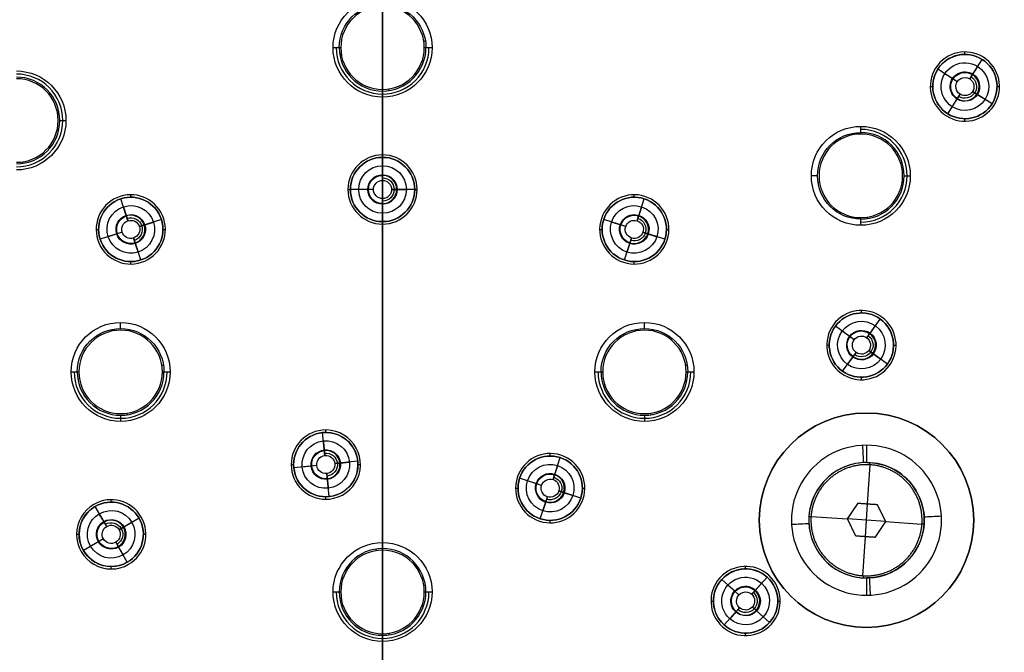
# Model space of a CAD drawing. Header units: centimetres. Extents: x -10.1 to 10.1, y -10.1 to 10.1.
# Tile 240 of 256: x -2.2 to 3.8, y 2.1 to 6. Entities that reach past the tile are written whole.
import ezdxf

# ---------------------------------------------------------------- set-up
doc = ezdxf.new("R2010")
doc.units = ezdxf.units.CM
doc.layers.add('Default', color=7, linetype='Continuous', true_color=0x000000)

msp = doc.modelspace()

# ---------------------------------------------------------------- linework, layer by layer
at = {"layer": 'Default'}
for p, q in [((0, 10.05, 0.1), (0, 5.15, 0.1)), ((0, 1.575, -0.7), (0, 8.695, -0.7)), ((3.5311, 5.7591, -0.02), (3.5311, 5.7741, -0.02)), ((3.6436, 5.7414, -0.02), (3.6436, 5.7414, 0.1)), ((3.3538, 5.6766, -0.02), (3.3538, 5.6766, 0.1)), ((3.5606, 5.6106, 0.3), (3.6356, 5.7288, 0.3)), ((3.577, 5.6364, -0.0504), (3.6085, 5.686, -0.15)), ((3.3665, 5.6686, -0.02), (3.3665, 5.6686, 0.3)), ((3.4847, 5.5936, 0.3), (3.3665, 5.6686, 0.3)), ((3.4588, 5.61, -0.0504), (3.4092, 5.6415, -0.15)), ((3.3211, 5.5641, -0.02), (3.3361, 5.5641, -0.02)), ((3.4847, 5.5936, 0.3), (3.4588, 5.61, -0.0504)), ((3.7261, 5.5641, -0.02), (3.7411, 5.5641, -0.02)), ((0, 5.5469, -0.6), (0, 2.7531, -0.6)), ((0, 5.5371, -0.5744), (0, 5.5, -0.15)), ((0, 5.0844, -0.15), (0, 5.5, -0.15)), ((3.4266, 5.3995, 0.3), (3.5016, 5.5177, 0.3)), ((3.6957, 5.4596, 0.3), (3.5775, 5.5347, 0.3)), ((3.5775, 5.5347, 0.3), (3.6034, 5.5182, -0.0504)), ((3.6034, 5.5182, -0.0504), (3.653, 5.4868, -0.15)), ((3.6957, 5.4596, -0.02), (3.6957, 5.4596, 0.3)), ((3.7084, 5.4516, -0.02), (3.7084, 5.4516, 0.1)), ((3.4186, 5.3868, -0.02), (3.4186, 5.3868, 0.1)), ((-1.9567, 5.3585, -0.5744), (-1.9196, 5.3585, -0.15)), ((3.5311, 5.3541, -0.02), (3.5311, 5.3691, -0.02)), ((0, 5.135, -0.02), (0, 5.15, -0.02)), ((0, 4.995, 0.3), (0, 5.135, 0.3)), ((2.6371, 5.0229, -0.5744), (2.6, 5.0229, -0.15)), ((3.1629, 5.0229, -0.5744), (3.2, 5.0229, -0.15)), ((-1.5914, 4.8979, -0.02), (-1.5914, 4.8979, 0.1)), ((-1.5265, 4.8932, -0.02), (-1.5265, 4.9082, -0.02)), ((-0.21, 4.94, -0.02), (-0.21, 4.94, 0.1)), ((-0.21, 4.94, -0.02), (-0.195, 4.94, -0.02)), ((-0.195, 4.94, -0.02), (-0.195, 4.94, 0.3)), ((-0.055, 4.94, 0.3), (-0.195, 4.94, 0.3)), ((-0.0857, 4.94, -0.0504), (-0.1444, 4.94, -0.15)), ((-0.055, 4.94, 0.3), (-0.0857, 4.94, -0.0504)), ((0.195, 4.94, 0.3), (0.055, 4.94, 0.3)), ((0.055, 4.94, 0.3), (0.0857, 4.94, -0.0504)), ((0.0857, 4.94, -0.0504), (0.1444, 4.94, -0.15)), ((0.195, 4.94, -0.02), (0.21, 4.94, -0.02)), ((0.195, 4.94, -0.02), (0.195, 4.94, 0.3)), ((0.21, 4.94, -0.02), (0.21, 4.94, 0.1)), ((1.5265, 4.8932, -0.02), (1.5265, 4.9082, -0.02)), ((-1.5435, 4.7505, 0.3), (-1.5868, 4.8837, 0.3)), ((0, 4.745, 0.3), (0, 4.885, 0.3)), ((1.5435, 4.7505, 0.3), (1.5868, 4.8837, 0.3)), ((0, 2.8, -0.15), (0, 4.7956, -0.15)), ((1.5435, 4.7505, 0.3), (1.553, 4.7797, -0.0504)), ((-1.3411, 4.7585, 0.3), (-1.4742, 4.7152, 0.3)), ((-1.4742, 4.7152, 0.3), (-1.4451, 4.7247, -0.0504)), ((-1.4451, 4.7247, -0.0504), (-1.3892, 4.7428, -0.15)), ((-1.3411, 4.7585, -0.02), (-1.3411, 4.7585, 0.3)), ((-1.3268, 4.7631, -0.02), (-1.3268, 4.7631, 0.1)), ((0, 4.73, -0.02), (0, 4.745, -0.02)), ((0, 4.73, 0.1), (0, -4.73, 0.1)), ((1.3268, 4.7631, -0.02), (1.3268, 4.7631, 0.1)), ((1.3411, 4.7585, -0.02), (1.3411, 4.7585, 0.3)), ((1.4742, 4.7152, 0.3), (1.3411, 4.7585, 0.3)), ((1.4451, 4.7247, -0.0504), (1.3892, 4.7428, -0.15)), ((1.4742, 4.7152, 0.3), (1.4451, 4.7247, -0.0504)), ((-1.7365, 4.6982, -0.02), (-1.7215, 4.6982, -0.02)), ((-1.5789, 4.6812, 0.3), (-1.712, 4.638, 0.3)), ((-1.608, 4.6718, -0.0504), (-1.6638, 4.6536, -0.15)), ((-1.5789, 4.6812, 0.3), (-1.608, 4.6718, -0.0504)), ((-1.3315, 4.6982, -0.02), (-1.3165, 4.6982, -0.02)), ((1.3165, 4.6982, -0.02), (1.3315, 4.6982, -0.02)), ((1.712, 4.638, 0.3), (1.5789, 4.6812, 0.3)), ((1.5789, 4.6812, 0.3), (1.608, 4.6718, -0.0504)), ((1.608, 4.6718, -0.0504), (1.6638, 4.6536, -0.15)), ((1.7215, 4.6982, -0.02), (1.7365, 4.6982, -0.02)), ((-1.7263, 4.6333, -0.02), (-1.7263, 4.6333, 0.1)), ((-1.712, 4.638, -0.02), (-1.712, 4.638, 0.3)), ((-1.4663, 4.5128, 0.3), (-1.5095, 4.6459, 0.3)), ((1.4663, 4.5128, 0.3), (1.5095, 4.6459, 0.3)), ((1.712, 4.638, -0.02), (1.712, 4.638, 0.3)), ((1.7263, 4.6333, -0.02), (1.7263, 4.6333, 0.1)), ((-1.5265, 4.4882, -0.02), (-1.5265, 4.5032, -0.02)), ((-1.4617, 4.4985, 0.0493), (-1.4617, 4.4985, 0.1)), ((1.4617, 4.4985, -0.02), (1.4617, 4.4985, 0.1)), ((1.5265, 4.4882, -0.02), (1.5265, 4.5032, -0.02)), ((2.9037, 4.1915, -0.02), (2.9037, 4.2065, -0.02)), ((-1.5881, 4.097, -0.5744), (-1.5881, 4.1341, -0.15)), ((1.5881, 4.097, -0.5744), (1.5881, 4.1341, -0.15)), ((2.7338, 4.12, -0.02), (2.7338, 4.12, 0.1)), ((2.936, 4.041, 0.3), (3.0183, 4.1543, 0.3)), ((2.7459, 4.1112, -0.02), (2.7459, 4.1112, 0.3)), ((2.8592, 4.0289, 0.3), (2.7459, 4.1112, 0.3)), ((2.8344, 4.0469, -0.0504), (2.7869, 4.0814, -0.15)), ((2.936, 4.041, 0.3), (2.954, 4.0658, -0.0504)), ((2.954, 4.0658, -0.0504), (2.9885, 4.1133, -0.15)), ((2.8592, 4.0289, 0.3), (2.8344, 4.0469, -0.0504)), ((2.6937, 3.9965, -0.02), (2.7087, 3.9965, -0.02)), ((2.789, 3.8388, 0.3), (2.8713, 3.952, 0.3)), ((3.0614, 3.8819, 0.3), (2.9482, 3.9642, 0.3)), ((2.9482, 3.9642, 0.3), (2.973, 3.9462, -0.0504)), ((2.973, 3.9462, -0.0504), (3.0205, 3.9117, -0.15)), ((3.0987, 3.9965, -0.02), (3.1137, 3.9965, -0.02)), ((2.8533, 3.9272, -0.0504), (2.8259, 3.8896, -0.1294)), ((3.0614, 3.8819, -0.02), (3.0614, 3.8819, 0.3)), ((3.0736, 3.8731, -0.02), (3.0736, 3.8731, 0.1)), ((2.9037, 3.7865, -0.02), (2.9037, 3.8015, -0.02)), ((2.9345, 3.5845, -0.15), (2.9345, 3.5845, -0.6)), ((-1.5881, 3.5712, -0.5744), (-1.5881, 3.5341, -0.15)), ((1.5881, 3.5712, -0.5744), (1.5881, 3.5341, -0.15)), ((-0.3658, 3.4808, -0.02), (-0.3658, 3.4808, 0.1)), ((-0.3496, 3.3267, 0.3), (-0.3643, 3.4659, 0.3)), ((-0.3439, 3.467, -0.02), (-0.3439, 3.482, -0.02)), ((-0.3496, 3.3267, 0.3), (-0.3529, 3.3572, -0.0504)), ((-0.15, 3.2924, 0.3), (-0.2892, 3.2777, 0.3)), ((-0.2587, 3.2809, -0.0504), (-0.2003, 3.2871, -0.15)), ((-0.15, 3.2924, -0.02), (-0.15, 3.2924, 0.3)), ((-0.135, 3.2939, -0.02), (-0.135, 3.2939, 0.1)), ((1.0167, 3.324, -0.02), (1.0167, 3.339, -0.02)), ((1.0337, 3.1813, 0.3), (1.0769, 3.3144, 0.3)), ((1.0769, 3.3144, -0.02), (1.0769, 3.3144, 0.3)), ((1.0816, 3.3287, -0.02), (1.0816, 3.3287, 0.1)), ((2.958, 3.2837, -0.687), (2.958, 3.2837, -0.6607)), ((-0.5539, 3.272, -0.02), (-0.5389, 3.272, -0.02)), ((-0.5527, 3.25, -0.02), (-0.5527, 3.25, 0.1)), ((-0.3986, 3.2662, 0.3), (-0.5378, 3.2516, 0.3)), ((-0.5378, 3.2516, -0.02), (-0.5378, 3.2516, 0.3)), ((-0.4291, 3.263, -0.0504), (-0.4875, 3.2569, -0.15)), ((-0.3986, 3.2662, 0.3), (-0.4291, 3.263, -0.0504)), ((-0.2892, 3.2777, 0.3), (-0.2587, 3.2809, -0.0504)), ((-0.1489, 3.272, -0.02), (-0.1339, 3.272, -0.02)), ((2.9412, 3.0343, -0.7), (2.9572, 3.2707, -0.7)), ((-0.3235, 3.078, 0.3), (-0.3381, 3.2173, 0.3)), ((0.8169, 3.1939, -0.02), (0.8169, 3.1939, 0.1)), ((0.8312, 3.1892, -0.02), (0.8312, 3.1892, 0.3)), ((0.9644, 3.146, 0.3), (0.8312, 3.1892, 0.3)), ((0.9352, 3.1554, -0.0504), (0.8794, 3.1736, -0.15)), ((1.0337, 3.1813, 0.3), (1.0431, 3.2104, -0.0504)), ((0.8067, 3.129, -0.02), (0.8217, 3.129, -0.02)), ((0.9644, 3.146, 0.3), (0.9352, 3.1554, -0.0504)), ((1.2021, 3.0687, 0.3), (1.069, 3.112, 0.3)), ((1.069, 3.112, 0.3), (1.0981, 3.1025, -0.0504)), ((1.2117, 3.129, -0.02), (1.2267, 3.129, -0.02)), ((-1.645, 3.0442, -0.02), (-1.645, 3.0592, -0.02)), ((-0.3439, 3.062, -0.02), (-0.3439, 3.077, -0.02)), ((-0.3219, 3.0631, -0.02), (-0.3219, 3.0631, 0.1)), ((0.9564, 2.9435, 0.3), (0.9997, 3.0767, 0.3)), ((1.0981, 3.1025, -0.0504), (1.154, 3.0844, -0.15)), ((1.2021, 3.0687, -0.02), (1.2021, 3.0687, 0.3)), ((1.2164, 3.0641, -0.02), (1.2164, 3.0641, 0.1)), ((-1.75, 3.0311, -0.02), (-1.75, 3.0311, 0.1)), ((-1.6725, 2.8969, 0.3), (-1.7425, 3.0181, 0.3)), ((2.8193, 2.9423, -0.6), (2.8836, 3.0382, -0.6)), ((2.8515, 2.9902, -0.5), (2.8515, 2.9902, -0.7)), ((2.8836, 3.0382, -0.6), (2.9988, 3.0304, -0.6)), ((2.9278, 2.8347, -0.5), (2.9412, 3.0343, -0.5)), ((2.9412, 3.0343, -0.5), (2.9412, 3.0343, -0.7)), ((2.9988, 3.0304, -0.6), (3.0497, 2.9267, -0.6)), ((-1.6963, 2.9381, -0.0792), (-1.7172, 2.9743, -0.15)), ((-1.4761, 2.9467, 0.3), (-1.5974, 2.8767, 0.3)), ((-1.4761, 2.9467, -0.02), (-1.4761, 2.9467, 0.3)), ((-1.4631, 2.9542, -0.02), (-1.4631, 2.9542, 0.1)), ((0.9518, 2.9293, 0.0875), (0.9518, 2.9293, 0.1)), ((0.9518, 2.9293, -0.02), (0.9518, 2.9293, 0.0768)), ((0.9564, 2.9435, -0.02), (0.9564, 2.9435, 0.3)), ((1.0167, 2.919, -0.02), (1.0167, 2.934, -0.02)), ((2.5853, 2.958, -0.687), (2.5853, 2.958, -0.6607)), ((2.5982, 2.9572, -0.7), (2.8193, 2.9423, -0.7)), ((2.8702, 2.8386, -0.6), (2.8193, 2.9423, -0.6)), ((3.0497, 2.9267, -0.5), (2.8193, 2.9423, -0.5)), ((3.0497, 2.9267, -0.6), (2.9854, 2.8308, -0.6)), ((3.0243, 2.9786, -0.5), (3.0243, 2.9786, -0.7)), ((3.0497, 2.9267, -0.7), (3.2707, 2.9118, -0.7)), ((-1.5974, 2.8767, 0.3), (-1.5708, 2.8921, -0.0504)), ((-1.5708, 2.8921, -0.0504), (-1.52, 2.9214, -0.15)), ((2.8447, 2.8904, -0.5), (2.8447, 2.8904, -0.7)), ((3.0175, 2.8788, -0.5), (3.0175, 2.8788, -0.7)), ((3.2837, 2.9109, -0.687), (3.2837, 2.9109, -0.6607)), ((-1.855, 2.8492, -0.02), (-1.84, 2.8492, -0.02)), ((-1.6926, 2.8217, 0.3), (-1.8139, 2.7517, 0.3)), ((-1.7192, 2.8064, -0.0504), (-1.77, 2.777, -0.15)), ((-1.6926, 2.8217, 0.3), (-1.7192, 2.8064, -0.0504)), ((-1.45, 2.8492, -0.02), (-1.435, 2.8492, -0.02)), ((2.9854, 2.8308, -0.6), (2.8702, 2.8386, -0.6)), ((2.9118, 2.5983, -0.7), (2.9278, 2.8347, -0.7)), ((2.9278, 2.8347, -0.5), (2.9278, 2.8347, -0.7)), ((-1.8139, 2.7517, -0.02), (-1.8139, 2.7517, 0.3)), ((-1.5475, 2.6803, 0.3), (-1.6175, 2.8016, 0.3)), ((0, 2.7629, -0.5744), (0, 2.8, -0.15)), ((-1.8269, 2.7442, -0.02), (-1.8269, 2.7442, 0.1)), ((-1.645, 2.6392, -0.02), (-1.645, 2.6542, -0.02)), ((-1.5475, 2.6803, -0.02), (-1.5475, 2.6803, 0.3)), ((-1.54, 2.6674, -0.02), (-1.54, 2.6674, 0.1)), ((2.2014, 2.6399, -0.02), (2.2014, 2.6549, -0.02)), ((2.0454, 2.5855, -0.02), (2.0454, 2.5855, 0.1)), ((2.0565, 2.5754, -0.02), (2.0565, 2.5754, 0.3)), ((2.1606, 2.4817, 0.3), (2.0565, 2.5754, 0.3)), ((2.2382, 2.4858, 0.3), (2.3319, 2.5899, 0.3)), ((2.342, 2.601, -0.02), (2.342, 2.601, 0.1)), ((2.9109, 2.5853, -0.687), (2.9109, 2.5853, -0.6607)), ((2.1378, 2.5023, -0.0504), (2.0942, 2.5415, -0.15)), ((2.1606, 2.4817, 0.3), (2.1378, 2.5023, -0.0504)), ((1.9914, 2.4449, -0.02), (2.0064, 2.4449, -0.02)), ((2.071, 2.3, 0.3), (2.1646, 2.4041, 0.3)), ((2.1646, 2.4041, 0.3), (2.1441, 2.3813, -0.0504)), ((2.3464, 2.3145, 0.3), (2.2423, 2.4081, 0.3)), ((2.2423, 2.4081, 0.3), (2.2651, 2.3876, -0.0504)), ((2.3964, 2.4449, -0.02), (2.4114, 2.4449, -0.02)), ((2.1441, 2.3813, -0.0504), (2.1048, 2.3377, -0.15)), ((2.2651, 2.3876, -0.0504), (2.3087, 2.3483, -0.15)), ((2.0609, 2.2889, -0.02), (2.0609, 2.2889, 0.1)), ((2.3464, 2.3145, -0.02), (2.3464, 2.3145, 0.3)), ((2.3575, 2.3044, -0.02), (2.3575, 2.3044, 0.1)), ((2.9345, 2.2845, -0.15), (2.9345, 2.2845, -0.6)), ((0, 2.2469, -0.6), (0, 0.9, -0.6)), ((0, 2.2371, -0.5744), (0, 2.2, -0.15)), ((2.2014, 2.2349, -0.02), (2.2014, 2.2499, -0.02)), ((0, 0.3, -0.15), (0, 2.2, -0.15))]:
    msp.add_line(p, q, dxfattribs=at)
at = {"layer": 'Default', "extrusion": (0, 0, -1)}
for centre, radius, start, end in [((0, 0, -0.1), 10.05, 0, 180), ((0, 0, 0.3), 10.05, 0, 180), ((0, 0, 0.6), 8.5, 270, 90), ((0, 0, 0.15), 8.5, 270, 90), ((0, 0, 0.375), 8.5, 270, 90), ((0, 0, 0.6), 8.5, 90, 270), ((0, 0, 0.15), 8.5, 90, 270), ((0, 0, 0.375), 8.5, 90, 270), ((0, 5.8, 0.15), 0.3, 0, 180), ((0, 5.8, 0.5744), 0.2629, 0, 180), ((0, 5.8, 0.15), 0.3, 180, 0), ((-3.5311, 5.5641, 0.02), 0.195, 302.4, 122.4), ((-3.5311, 5.5641, -0.3), 0.195, 302.4, 122.4), ((-3.5311, 5.5641, 0.15), 0.1444, 302.4, 122.4), ((-3.5311, 5.5641, 0.02), 0.195, 122.4, 302.4), ((-3.5311, 5.5641, -0.3), 0.195, 122.4, 302.4), ((-3.5311, 5.5641, 0.15), 0.1444, 122.4, 302.4), ((2.2196, 5.3585, 0.15), 0.3, 90, 270), ((-3.5311, 5.5641, 0.0568), 0.0895, 302.4, 122.4), ((-3.5311, 5.5641, 0.0504), 0.0857, 302.4, 122.4), ((-3.5311, 5.5641, -0.3), 0.055, 302.4, 122.4), ((-3.5311, 5.5641, 0.0568), 0.0895, 122.4, 302.4), ((-3.5311, 5.5641, -0.1248), 0.0703, 122.4, 302.4), ((-3.5311, 5.5641, -0.3), 0.055, 122.4, 302.4), ((-2.9, 5.0229, 0.15), 0.3, 270, 90), ((-2.9, 5.0229, 0.15), 0.3, 90, 270), ((-2.9, 5.0229, 0.5744), 0.2629, 270, 90), ((0, 4.94, 0.02), 0.195, 270, 90), ((0, 4.94, -0.3), 0.195, 270, 90), ((0, 4.94, 0.02), 0.195, 90, 270), ((0, 4.94, -0.3), 0.195, 90, 270), ((0, 4.94, 0.15), 0.1444, 270, 90), ((0, 4.94, 0.15), 0.1444, 90, 270), ((0, 4.94, 0.0568), 0.0895, 270, 90), ((0, 4.94, 0.0504), 0.0857, 270, 90), ((0, 4.94, 0.0568), 0.0895, 90, 270), ((0, 4.94, -0.3), 0.055, 270, 90), ((0, 4.94, -0.1248), 0.0703, 90, 270), ((0, 4.94, -0.3), 0.055, 90, 270), ((1.5265, 4.6982, 0.02), 0.195, 72, 252), ((-1.5265, 4.6982, 0.02), 0.195, 288, 108), ((-1.5265, 4.6982, -0.3), 0.195, 288, 108), ((1.5265, 4.6982, 0.02), 0.195, 252, 72), ((1.5265, 4.6982, -0.3), 0.195, 252, 72), ((1.5265, 4.6982, 0.15), 0.1444, 72, 252), ((-1.5265, 4.6982, 0.15), 0.1444, 288, 108), ((-1.5265, 4.6982, 0.02), 0.195, 108, 288), ((1.5265, 4.6982, 0.15), 0.1444, 252, 72), ((1.5265, 4.6982, 0.0568), 0.0895, 252, 72), ((1.5265, 4.6982, 0.0504), 0.0857, 252, 72), ((1.5265, 4.6982, 0.0568), 0.0895, 72, 252), ((1.5265, 4.6982, -0.1248), 0.0703, 72, 252), ((-1.5265, 4.6982, 0.0504), 0.0857, 288, 108), ((-1.5265, 4.6982, 0.0568), 0.0895, 288, 108), ((-1.5265, 4.6982, 0.15), 0.1444, 108, 288), ((-1.5265, 4.6982, 0.0568), 0.0895, 108, 288), ((1.5265, 4.6982, -0.3), 0.055, 252, 72), ((1.5265, 4.6982, -0.3), 0.055, 72, 252), ((-1.5265, 4.6982, -0.3), 0.055, 288, 108), ((-1.5265, 4.6982, -0.1248), 0.0703, 108, 288), ((-1.5265, 4.6982, -0.3), 0.055, 108, 288), ((-2.9037, 3.9965, 0.02), 0.195, 306, 126), ((-2.9037, 3.9965, -0.3), 0.195, 306, 126), ((1.5881, 3.8341, 0.15), 0.3, 0, 180), ((-1.5881, 3.8341, 0.15), 0.3, 0, 180), ((-2.9037, 3.9965, 0.15), 0.1444, 306, 126), ((-2.9037, 3.9965, 0.02), 0.195, 126, 306), ((-2.9037, 3.9965, -0.3), 0.195, 126, 306), ((1.5881, 3.8341, 0.5744), 0.2629, 0, 180), ((-1.5881, 3.8341, 0.5744), 0.2629, 0, 180), ((-2.9037, 3.9965, 0.0568), 0.0895, 306, 126), ((-2.9037, 3.9965, 0.0504), 0.0857, 306, 126), ((-2.9037, 3.9965, 0.15), 0.1444, 126, 306), ((-2.9037, 3.9965, 0.0568), 0.0895, 126, 306), ((-2.9037, 3.9965, -0.3), 0.055, 306, 126), ((-2.9037, 3.9965, -0.1248), 0.0703, 126, 306), ((-2.9037, 3.9965, -0.3), 0.055, 126, 306), ((1.5881, 3.8341, 0.15), 0.3, 180, 0), ((-1.5881, 3.8341, 0.15), 0.3, 180, 0), ((-2.9345, 2.9345, 0.15), 0.65, 0, 180), ((-2.9345, 2.9345, 0.375), 0.65, 0, 180), ((0.3439, 3.272, 0.02), 0.195, 264, 84), ((0.3439, 3.272, -0.3), 0.195, 264, 84), ((0.3439, 3.272, 0.02), 0.195, 84, 264), ((0.3439, 3.272, 0.15), 0.1444, 264, 84), ((0.3439, 3.272, 0.15), 0.1444, 84, 264), ((0.3439, 3.272, 0.0568), 0.0895, 264, 84), ((0.3439, 3.272, 0.0504), 0.0857, 264, 84), ((0.3439, 3.272, 0.0568), 0.0895, 84, 264), ((0.3439, 3.272, -0.1248), 0.0703, 84, 264), ((-1.0167, 3.129, 0.02), 0.195, 288, 108), ((-1.0167, 3.129, -0.3), 0.195, 288, 108), ((0.3439, 3.272, -0.3), 0.055, 264, 84), ((0.3439, 3.272, -0.3), 0.055, 84, 264), ((-1.0167, 3.129, 0.15), 0.1444, 288, 108), ((-1.0167, 3.129, 0.02), 0.195, 108, 288), ((-1.0167, 3.129, -0.3), 0.195, 108, 288), ((-1.0167, 3.129, 0.0504), 0.0857, 288, 108), ((-1.0167, 3.129, 0.0568), 0.0895, 288, 108), ((-1.0167, 3.129, 0.15), 0.1444, 108, 288), ((-1.0167, 3.129, -0.3), 0.055, 288, 108), ((-1.0167, 3.129, 0.0568), 0.0895, 108, 288), ((-1.0167, 3.129, -0.1248), 0.0703, 108, 288), ((-1.0167, 3.129, -0.3), 0.055, 108, 288), ((1.645, 2.8492, 0.02), 0.195, 60, 240), ((1.645, 2.8492, 0.02), 0.195, 240, 60), ((1.645, 2.8492, -0.3), 0.195, 240, 60), ((1.645, 2.8492, 0.15), 0.1444, 60, 240), ((1.645, 2.8492, 0.15), 0.1444, 240, 60), ((1.645, 2.8492, 0.0568), 0.0895, 240, 60), ((1.645, 2.8492, 0.0568), 0.0895, 60, 240), ((1.645, 2.8492, -0.1248), 0.0703, 60, 240), ((-2.9345, 2.9345, 0.15), 0.65, 180, 0), ((-2.9345, 2.9345, 0.375), 0.65, 180, 0), ((1.645, 2.8492, 0.0504), 0.0857, 240, 60), ((1.645, 2.8492, -0.3), 0.055, 240, 60), ((1.645, 2.8492, -0.3), 0.055, 60, 240), ((0, 2.5, 0.15), 0.3, 0, 180), ((-2.2014, 2.4449, 0.02), 0.195, 312, 132), ((-2.2014, 2.4449, -0.3), 0.195, 312, 132), ((-2.2014, 2.4449, 0.15), 0.1444, 312, 132), ((-2.2014, 2.4449, 0.02), 0.195, 132, 312), ((-2.2014, 2.4449, -0.3), 0.195, 132, 312), ((-2.2014, 2.4449, 0.0568), 0.0895, 312, 132), ((-2.2014, 2.4449, 0.15), 0.1444, 132, 312), ((-2.2014, 2.4449, 0.0504), 0.0857, 312, 132), ((-2.2014, 2.4449, 0.0568), 0.0895, 132, 312), ((0, 2.5, 0.15), 0.3, 180, 0), ((-2.2014, 2.4449, -0.3), 0.055, 312, 132), ((-2.2014, 2.4449, -0.1248), 0.0703, 132, 312), ((-2.2014, 2.4449, -0.3), 0.055, 132, 312)]:
    msp.add_arc(centre, radius, start, end, dxfattribs=at)
at = {"layer": 'Default'}
for centre, radius, start, end in [((0, 0, -0.7), 10.05, 0, 180), ((0, 5.8, -0.6), 0.2531, 0, 180), ((0, 5.8, -0.3622), 0.2814, 180, 0), ((0, 5.8, -0.5744), 0.2629, 180, 0), ((0, 5.8, -0.6), 0.2531, 180, 0), ((3.5311, 5.5641, -0.02), 0.21, 57.6, 237.6), ((3.5311, 5.5641, 0.1), 0.21, 57.6, 237.6), ((3.5311, 5.5641, 0.04), 0.21, 57.6, 237.6), ((3.5311, 5.5641, 0.14), 0.195, 57.6, 237.6), ((3.5311, 5.5641, -0.02), 0.21, 237.6, 57.6), ((3.5311, 5.5641, 0.1), 0.21, 237.6, 57.6), ((3.5311, 5.5641, 0.04), 0.21, 237.6, 57.6), ((3.5311, 5.5641, 0.14), 0.195, 237.6, 57.6), ((-2.2196, 5.3585, -0.3622), 0.2814, 270, 90), ((-2.2196, 5.3585, -0.5744), 0.2629, 270, 90), ((3.5311, 5.5641, -0.0504), 0.0857, 237.6, 57.6), ((-2.2196, 5.3585, -0.6), 0.2531, 270, 90), ((2.9, 5.0229, -0.6), 0.2531, 90, 270), ((2.9, 5.0229, -0.3622), 0.2814, 270, 90), ((2.9, 5.0229, -0.5744), 0.2629, 270, 90), ((2.9, 5.0229, -0.6), 0.2531, 270, 90), ((0, 4.94, -0.02), 0.21, 90, 270), ((0, 4.94, 0.1), 0.21, 90, 270), ((0, 4.94, 0.04), 0.21, 90, 270), ((0, 4.94, 0.14), 0.195, 90, 270), ((0, 4.94, -0.02), 0.21, 270, 90), ((0, 4.94, 0.1), 0.21, 270, 90), ((0, 4.94, 0.04), 0.21, 270, 90), ((0, 4.94, 0.14), 0.195, 270, 90), ((0, 4.94, -0.0504), 0.0857, 270, 90), ((-1.5265, 4.6982, -0.02), 0.21, 108, 288), ((-1.5265, 4.6982, 0.1), 0.21, 108, 288), ((-1.5265, 4.6982, 0.04), 0.21, 108, 288), ((-1.5265, 4.6982, -0.02), 0.21, 288, 108), ((-1.5265, 4.6982, 0.1), 0.21, 288, 108), ((-1.5265, 4.6982, 0.04), 0.21, 288, 108), ((1.5265, 4.6982, -0.02), 0.21, 72, 252), ((1.5265, 4.6982, 0.1), 0.21, 72, 252), ((1.5265, 4.6982, 0.04), 0.21, 72, 252), ((1.5265, 4.6982, -0.02), 0.21, 252, 72), ((1.5265, 4.6982, 0.1), 0.21, 252, 72), ((1.5265, 4.6982, 0.04), 0.21, 252, 72), ((-1.5265, 4.6982, 0.14), 0.195, 108, 288), ((-1.5265, 4.6982, 0.3), 0.195, 288, 108), ((-1.5265, 4.6982, 0.14), 0.195, 288, 108), ((1.5265, 4.6982, 0.14), 0.195, 72, 252), ((1.5265, 4.6982, 0.3), 0.195, 252, 72), ((1.5265, 4.6982, 0.14), 0.195, 252, 72), ((-1.5265, 4.6982, -0.0504), 0.0857, 288, 108), ((1.5265, 4.6982, -0.0504), 0.0857, 252, 72), ((2.9037, 3.9965, -0.02), 0.21, 54, 234), ((2.9037, 3.9965, 0.1), 0.21, 54, 234), ((2.9037, 3.9965, 0.04), 0.21, 54, 234), ((2.9037, 3.9965, 0.14), 0.195, 54, 234), ((2.9037, 3.9965, -0.02), 0.21, 234, 54), ((2.9037, 3.9965, 0.1), 0.21, 234, 54), ((2.9037, 3.9965, 0.04), 0.21, 234, 54), ((2.9037, 3.9965, 0.14), 0.195, 234, 54), ((-1.5881, 3.8341, -0.6), 0.2531, 0, 180), ((1.5881, 3.8341, -0.6), 0.2531, 0, 180), ((2.9037, 3.9965, -0.0504), 0.0857, 234, 54), ((-1.5881, 3.8341, -0.3622), 0.2814, 180, 0), ((-1.5881, 3.8341, -0.5744), 0.2629, 180, 0), ((-1.5881, 3.8341, -0.6), 0.2531, 180, 0), ((1.5881, 3.8341, -0.3622), 0.2814, 180, 0), ((1.5881, 3.8341, -0.5744), 0.2629, 180, 0), ((1.5881, 3.8341, -0.6), 0.2531, 180, 0), ((2.9345, 2.9345, -0.6), 0.65, 0, 180), ((-0.3439, 3.272, -0.02), 0.21, 96, 276), ((-0.3439, 3.272, 0.1), 0.21, 96, 276), ((-0.3439, 3.272, 0.04), 0.21, 96, 276), ((-0.3439, 3.272, 0.14), 0.195, 96, 276), ((-0.3439, 3.272, -0.02), 0.21, 276, 96), ((-0.3439, 3.272, 0.1), 0.21, 276, 96), ((-0.3439, 3.272, 0.04), 0.21, 276, 96), ((-0.3439, 3.272, 0.3), 0.195, 276, 96), ((-0.3439, 3.272, 0.14), 0.195, 276, 96), ((-0.3439, 3.272, -0.0504), 0.0857, 276, 96), ((1.0167, 3.129, -0.02), 0.21, 72, 252), ((1.0167, 3.129, 0.1), 0.21, 72, 252), ((1.0167, 3.129, 0.04), 0.21, 72, 252), ((1.0167, 3.129, 0.14), 0.195, 72, 252), ((1.0167, 3.129, -0.02), 0.21, 252, 72), ((1.0167, 3.129, 0.1), 0.21, 252, 72), ((1.0167, 3.129, 0.04), 0.21, 252, 72), ((1.0167, 3.129, 0.14), 0.195, 252, 72), ((2.9345, 2.9345, -0.687), 0.35, 356.1415, 176.1415), ((2.9345, 2.9345, -0.6739), 0.35, 356.1415, 176.1415), ((1.0167, 3.129, -0.0504), 0.0857, 252, 72), ((-1.645, 2.8492, -0.02), 0.21, 300, 120), ((-1.645, 2.8492, 0.1), 0.21, 300, 120), ((-1.645, 2.8492, 0.04), 0.21, 300, 120), ((-1.645, 2.8492, -0.02), 0.21, 120, 300), ((-1.645, 2.8492, 0.1), 0.21, 120, 300), ((-1.645, 2.8492, 0.04), 0.21, 120, 300), ((-1.645, 2.8492, 0.14), 0.195, 120, 300), ((-1.645, 2.8492, 0.3), 0.195, 300, 120), ((-1.645, 2.8492, 0.14), 0.195, 300, 120), ((-1.645, 2.8492, -0.0504), 0.0857, 300, 120), ((2.9345, 2.9345, -0.6), 0.65, 180, 0), ((2.9345, 2.9345, -0.687), 0.35, 176.1415, 356.1415), ((2.9345, 2.9345, -0.6739), 0.35, 176.1415, 356.1415), ((0, 2.5, -0.5744), 0.2629, 0, 180), ((0, 2.5, -0.6), 0.2531, 0, 180), ((2.2014, 2.4449, -0.02), 0.21, 48, 228), ((2.2014, 2.4449, 0.1), 0.21, 48, 228), ((2.2014, 2.4449, 0.04), 0.21, 48, 228), ((2.2014, 2.4449, 0.14), 0.195, 48, 228), ((2.2014, 2.4449, -0.02), 0.21, 228, 48), ((2.2014, 2.4449, 0.1), 0.21, 228, 48), ((2.2014, 2.4449, 0.04), 0.21, 228, 48), ((2.2014, 2.4449, 0.14), 0.195, 228, 48), ((2.2014, 2.4449, -0.0504), 0.0857, 228, 48), ((0, 2.5, -0.3622), 0.2814, 180, 0), ((0, 2.5, -0.5744), 0.2629, 180, 0), ((0, 2.5, -0.6), 0.2531, 180, 0)]:
    msp.add_arc(centre, radius, start, end, dxfattribs=at)
at = {"layer": 'Default', "extrusion": (0, -1, 0)}
for centre, start, end in [((-0.2131, -0.57, -5.8), 185.0007, 216.8699), ((0.2131, -0.57, -5.8), 323.1301, 354.9993), ((-1.8012, -0.57, -3.8341), 185.0007, 216.8699), ((-1.3751, -0.57, -3.8341), 323.1301, 354.9993), ((1.3751, -0.57, -3.8341), 185.0007, 216.8699), ((1.8012, -0.57, -3.8341), 323.1301, 354.9993), ((-0.2131, -0.57, -2.5), 185.0007, 216.8699), ((0.2131, -0.57, -2.5), 323.1301, 354.9993)]:
    msp.add_arc(centre, 0.05, start, end, dxfattribs=at)
at = {"layer": 'Default', "extrusion": (-0.152458, 0.98831, 0)}
for centre in [(-1.0973, -0.57, 5.7322), (1.1636, -0.57, 5.6342), (-3.8449, -0.57, 4.5221), (0.772, -0.57, 4.0314), (-2.3672, -0.57, 3.5472), (-0.5942, -0.57, 2.4708)]:
    msp.add_arc(centre, 0.05, 185.0007, 216.8699, dxfattribs=at)
at = {"layer": 'Default', "extrusion": (0.152458, -0.98831, 0)}
for centre in [(0.6712, -0.57, -5.7322), (3.4188, -0.57, -4.5221), (-1.1981, -0.57, -4.0314), (1.941, -0.57, -3.5472), (0.1681, -0.57, -2.4708)]:
    msp.add_arc(centre, 0.05, 185.0007, 216.8699, dxfattribs=at)
at = {"layer": 'Default', "extrusion": (0.98831, 0.152458, 0)}
for centre in [(5.5191, -0.57, 0.8843), (5.4212, -0.57, -1.3767), (4.309, -0.57, 3.6319), (3.8183, -0.57, -0.985), (3.3341, -0.57, 2.1541), (2.2577, -0.57, 0.3811)]:
    msp.add_arc(centre, 0.05, 185.0007, 216.8699, dxfattribs=at)
at = {"layer": 'Default', "extrusion": (-0.98831, -0.152458, 0)}
for centre in [(-4.7352, -0.57, -3.6319), (-4.2445, -0.57, 0.985), (-3.7602, -0.57, -2.1541), (-2.6838, -0.57, -0.3811)]:
    msp.add_arc(centre, 0.05, 185.0007, 216.8699, dxfattribs=at)
at = {"layer": 'Default', "extrusion": (1, 0, 0)}
for centre, start, end in [((5.236, -0.57, 2.9), 323.1301, 354.9993), ((4.8099, -0.57, 2.9), 185.0007, 216.8699)]:
    msp.add_arc(centre, 0.05, start, end, dxfattribs=at)
at = {"layer": 'Default', "extrusion": (4.12022e-05, -1.18676e-06, 1)}
msp.add_arc((2.9345, 2.9345, -0.6999), 0.455, 89.99981, 270.00277, dxfattribs=at)
at = {"layer": 'Default', "extrusion": (-0.998543, -0.053958, 4.10782e-05)}
msp.add_arc((-3.2269, -0.5399, -3.0886), 0.16, 270.00134, 311.01193, dxfattribs=at)
at = {"layer": 'Default', "extrusion": (-4.15206e-05, -1.18861e-06, 1)}
msp.add_arc((2.9345, 2.9345, -0.7001), 0.455, 269.99983, 90.00274, dxfattribs=at)
at = {"layer": 'Default', "extrusion": (-1, -0.000208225, -0.000308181)}
msp.add_arc((-3.3889, -0.5409, -2.935), 0.16, 269.99992, 311.01229, dxfattribs=at)
at = {"layer": 'Default', "extrusion": (4.52318e-05, -1.45854e-06, 1)}
msp.add_arc((2.9345, 2.9345, -0.6606), 0.35, 89.99832, 176.14146, dxfattribs=at)
at = {"layer": 'Default', "extrusion": (4.15206e-05, -2.10353e-06, -1)}
msp.add_arc((-2.9345, 2.9345, 0.6609), 0.35, 89.9983, 183.85855, dxfattribs=at)
at = {"layer": 'Default', "extrusion": (0.998182, -0.06027, 0)}
msp.add_arc((3.443, -0.687, 2.7523), 0.013, 270.06003, 0, dxfattribs=at)
at = {"layer": 'Default', "extrusion": (3.75885e-05, -1.46192e-06, 1)}
msp.add_arc((2.9345, 2.9345, -0.6606), 0.35, 176.14142, 270.00162, dxfattribs=at)
at = {"layer": 'Default', "extrusion": (0.06027, 0.998182, 0)}
msp.add_arc((-2.4153, -0.687, 3.106), 0.013, 270.06003, 0, dxfattribs=at)
at = {"layer": 'Default', "extrusion": (-0.097619, -0.995224, 1.99381e-11)}
msp.add_arc((2.2972, -0.687, -3.1963), 0.013, 180, 269.96749, dxfattribs=at)
at = {"layer": 'Default', "extrusion": (-0.053958, 0.998543, -4.34084e-06)}
msp.add_arc((-3.5435, -0.54, 2.7719), 0.16, 269.99915, 311.0098, dxfattribs=at)
at = {"layer": 'Default', "extrusion": (0.053958, -0.998543, -3.40822e-06)}
msp.add_arc((2.6336, -0.54, -2.7719), 0.16, 269.99918, 311.00993, dxfattribs=at)
at = {"layer": 'Default', "extrusion": (4.15206e-05, -2.63776e-06, -1)}
msp.add_arc((-2.9345, 2.9345, 0.6609), 0.35, 183.85858, 270.00158, dxfattribs=at)
at = {"layer": 'Default', "extrusion": (-0.097619, -0.995224, -1.99756e-11)}
msp.add_arc((2.9709, -0.687, -3.2176), 0.013, 270.03251, 360, dxfattribs=at)
at = {"layer": 'Default', "extrusion": (-0.06027, -0.998182, 0)}
msp.add_arc((3.0893, -0.687, -3.106), 0.013, 270.06003, 0, dxfattribs=at)
at = {"layer": 'Default', "extrusion": (-0.998182, 0.06027, 0)}
msp.add_arc((-2.769, -0.687, -2.7523), 0.013, 270.06003, 0, dxfattribs=at)
at = {"layer": 'Default', "extrusion": (-1, -0.000210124, 0.000309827)}
msp.add_arc((-2.4789, -0.5391, -2.9352), 0.16, 228.98623, 269.9984, dxfattribs=at)
at = {"layer": 'Default', "extrusion": (0.998543, 0.053958, 4.13466e-05)}
msp.add_arc((2.3169, -0.5401, 3.0885), 0.16, 270.00161, 311.01201, dxfattribs=at)
at = {"layer": 'Default'}
for points, degree in [([(-0.3, 5.8, -0.15), (-0.2814, 5.8, -0.3622), (-0.2629, 5.8, -0.5744)], 2), ([(0.2629, 5.8, -0.5744), (0.2814, 5.8, -0.3622), (0.3, 5.8, -0.15)], 2), ([(3.6436, 5.7414, 0.1), (3.6436, 5.7414, 0.04), (3.6436, 5.7414, -0.02)], 2), ([(3.6085, 5.686, -0.15), (3.5927, 5.6612, -0.1002), (3.577, 5.6364, -0.0504)], 2), ([(3.6356, 5.7288, 0.3), (3.6356, 5.7288, 0.14), (3.6356, 5.7288, -0.02)], 2), ([(3.577, 5.6364, -0.0504), (3.5688, 5.6235, 0.1248), (3.5606, 5.6106, 0.3)], 2), ([(3.5016, 5.5177, 0.3), (3.4934, 5.5047, 0.1248), (3.4852, 5.4918, -0.0504)], 2), ([(3.4852, 5.4918, -0.0504), (3.4695, 5.467, -0.1002), (3.4537, 5.4422, -0.15)], 2), ([(3.4186, 5.3868, -0.02), (3.4186, 5.3868, 0.04), (3.4186, 5.3868, 0.1)], 2), ([(3.4266, 5.3995, -0.02), (3.4266, 5.3995, 0.14), (3.4266, 5.3995, 0.3)], 2), ([(2.9, 5.2858, -0.5744), (2.9, 5.3044, -0.3622), (2.9, 5.3229, -0.15)], 2), ([(0, 5.15, 0.1), (0, 5.15, 0.04), (0, 5.15, -0.02)], 2), ([(0, 5.135, 0.3), (0, 5.135, 0.14), (0, 5.135, -0.02)], 2), ([(0, 5.0844, -0.15), (0, 5.055, -0.1002), (0, 5.0257, -0.0504)], 2), ([(0, 5.0257, -0.0504), (0, 5.0103, 0.1248), (0, 4.995, 0.3)], 2), ([(-1.5914, 4.8979, 0.1), (-1.5914, 4.8979, 0.04), (-1.5914, 4.8979, -0.02)], 2), ([(1.5914, 4.8979, 0.1), (1.5914, 4.8979, 0.04), (1.5914, 4.8979, -0.02)], 2), ([(-1.5868, 4.8837, 0.3), (-1.5868, 4.8837, 0.14), (-1.5868, 4.8837, -0.02)], 2), ([(0, 4.885, 0.3), (0, 4.8697, 0.1248), (0, 4.8543, -0.0504)], 2), ([(0, 4.8543, -0.0504), (0, 4.825, -0.1002), (0, 4.7956, -0.15)], 2), ([(1.5868, 4.8837, 0.3), (1.5868, 4.8837, 0.14), (1.5868, 4.8837, -0.02)], 2), ([(-1.5712, 4.8355, -0.15), (-1.5621, 4.8076, -0.1002), (-1.553, 4.7797, -0.0504)], 2), ([(-1.553, 4.7797, -0.0504), (-1.5483, 4.7651, 0.1248), (-1.5435, 4.7505, 0.3)], 2), ([(1.553, 4.7797, -0.0504), (1.5483, 4.7651, 0.1248), (1.5435, 4.7505, 0.3)], 2), ([(1.5712, 4.8355, -0.15), (1.5621, 4.8076, -0.1002), (1.553, 4.7797, -0.0504)], 2), ([(0, 4.745, -0.02), (0, 4.745, 0.14), (0, 4.745, 0.3)], 2), ([(0, 4.73, -0.02), (0, 4.73, 0.04), (0, 4.73, 0.1)], 2), ([(2.9, 4.7229, -0.15), (2.9, 4.7415, -0.3622), (2.9, 4.7601, -0.5744)], 2), ([(-1.5095, 4.6459, 0.3), (-1.5048, 4.6313, 0.1248), (-1.5001, 4.6168, -0.0504)], 2), ([(-1.5001, 4.6168, -0.0504), (-1.491, 4.5888, -0.1002), (-1.4819, 4.5609, -0.15)], 2), ([(1.5001, 4.6168, -0.0504), (1.491, 4.5888, -0.1002), (1.4819, 4.5609, -0.15)], 2), ([(1.5095, 4.6459, 0.3), (1.5048, 4.6313, 0.1248), (1.5001, 4.6168, -0.0504)], 2), ([(-1.4663, 4.5128, -0.02), (-1.4663, 4.5128, 0.14), (-1.4663, 4.5128, 0.3)], 2), ([(-1.4617, 4.4985, -0.02), (-1.4617, 4.4985, 0.04), (-1.4617, 4.4985, 0.1)], 2), ([(1.4617, 4.4985, -0.02), (1.4617, 4.4985, 0.04), (1.4617, 4.4985, 0.1)], 2), ([(1.4663, 4.5128, -0.02), (1.4663, 4.5128, 0.14), (1.4663, 4.5128, 0.3)], 2), ([(3.0183, 4.1543, 0.3), (3.0183, 4.1543, 0.14), (3.0183, 4.1543, -0.02)], 2), ([(3.0271, 4.1664, 0.1), (3.0271, 4.1664, 0.04), (3.0271, 4.1664, -0.02)], 2), ([(2.954, 4.0658, -0.0504), (2.945, 4.0534, 0.1248), (2.936, 4.041, 0.3)], 2), ([(2.9885, 4.1133, -0.15), (2.9713, 4.0896, -0.1002), (2.954, 4.0658, -0.0504)], 2), ([(2.8713, 3.952, 0.3), (2.8623, 3.9396, 0.1248), (2.8533, 3.9272, -0.0504)], 2), ([(2.8533, 3.9272, -0.0504), (2.8361, 3.9035, -0.1002), (2.8188, 3.8797, -0.15)], 2), ([(-1.8881, 3.8341, -0.15), (-1.8696, 3.8341, -0.3622), (-1.851, 3.8341, -0.5744)], 2), ([(-1.3253, 3.8341, -0.5744), (-1.3067, 3.8341, -0.3622), (-1.2881, 3.8341, -0.15)], 2), ([(1.2881, 3.8341, -0.15), (1.3067, 3.8341, -0.3622), (1.3253, 3.8341, -0.5744)], 2), ([(1.851, 3.8341, -0.5744), (1.8696, 3.8341, -0.3622), (1.8881, 3.8341, -0.15)], 2), ([(2.7802, 3.8267, -0.02), (2.7802, 3.8267, 0.04), (2.7802, 3.8267, 0.1)], 2), ([(2.789, 3.8388, -0.02), (2.789, 3.8388, 0.14), (2.789, 3.8388, 0.3)], 2), ([(-0.3658, 3.4808, 0.1), (-0.3658, 3.4808, 0.04), (-0.3658, 3.4808, -0.02)], 2), ([(-0.3643, 3.4659, 0.3), (-0.3643, 3.4659, 0.14), (-0.3643, 3.4659, -0.02)], 2), ([(-0.359, 3.4156, -0.15), (-0.3559, 3.3864, -0.1002), (-0.3529, 3.3572, -0.0504)], 2), ([(-0.3529, 3.3572, -0.0504), (-0.3512, 3.3419, 0.1248), (-0.3496, 3.3267, 0.3)], 2), ([(1.0769, 3.3144, 0.3), (1.0769, 3.3144, 0.14), (1.0769, 3.3144, -0.02)], 2), ([(1.0816, 3.3287, 0.1), (1.0816, 3.3287, 0.04), (1.0816, 3.3287, -0.02)], 2), ([(1.0613, 3.2663, -0.15), (1.0522, 3.2384, -0.1002), (1.0431, 3.2104, -0.0504)], 2), ([(3.2708, 2.9122, -0.7), (3.2713, 2.9204, -0.7), (3.2718, 2.9376, -0.7), (3.2708, 2.9597, -0.7), (3.2683, 2.9828, -0.7), (3.2642, 3.0054, -0.7), (3.2586, 3.0277, -0.7), (3.2515, 3.0495, -0.7), (3.243, 3.0709, -0.7), (3.233, 3.0916, -0.7), (3.2216, 3.1115, -0.7), (3.2088, 3.1307, -0.7), (3.1948, 3.1489, -0.7), (3.1796, 3.1661, -0.7), (3.1633, 3.1823, -0.7), (3.1459, 3.1973, -0.7), (3.1275, 3.2111, -0.7), (3.1082, 3.2236, -0.7), (3.0881, 3.2347, -0.7), (3.0673, 3.2445, -0.7), (3.0459, 3.2528, -0.7), (3.0239, 3.2597, -0.7), (3.0016, 3.265, -0.7), (2.9789, 3.2688, -0.7), (2.956, 3.2711, -0.7), (2.933, 3.2718, -0.7), (2.9101, 3.2709, -0.7), (2.8872, 3.2684, -0.7), (2.8646, 3.2644, -0.7), (2.8423, 3.2589, -0.7), (2.8204, 3.2519, -0.7), (2.799, 3.2433, -0.7), (2.7783, 3.2334, -0.7), (2.7583, 3.2221, -0.7), (2.7391, 3.2094, -0.7), (2.7208, 3.1954, -0.7), (2.7036, 3.1803, -0.7), (2.6874, 3.164, -0.7), (2.6723, 3.1466, -0.7), (2.6585, 3.1283, -0.7), (2.6459, 3.109, -0.7), (2.6347, 3.089, -0.7), (2.6249, 3.0682, -0.7), (2.6165, 3.0468, -0.7), (2.6096, 3.0248, -0.7), (2.6042, 3.0025, -0.7), (2.6003, 2.9798, -0.7), (2.5988, 2.965, -0.7), (2.5982, 2.9568, -0.7)], 3), ([(-0.3381, 3.2173, 0.3), (-0.3365, 3.202, 0.1248), (-0.3349, 3.1868, -0.0504)], 2), ([(-0.3349, 3.1868, -0.0504), (-0.3319, 3.1576, -0.1002), (-0.3288, 3.1284, -0.15)], 2), ([(1.0431, 3.2104, -0.0504), (1.0384, 3.1959, 0.1248), (1.0337, 3.1813, 0.3)], 2), ([(-0.3235, 3.078, -0.02), (-0.3235, 3.078, 0.14), (-0.3235, 3.078, 0.3)], 2), ([(-0.3219, 3.0631, -0.02), (-0.3219, 3.0631, 0.04), (-0.3219, 3.0631, 0.1)], 2), ([(0.9902, 3.0475, -0.0504), (0.9811, 3.0196, -0.1002), (0.9721, 2.9917, -0.15)], 2), ([(0.9997, 3.0767, 0.3), (0.9949, 3.0621, 0.1248), (0.9902, 3.0475, -0.0504)], 2), ([(-1.75, 3.0311, 0.1), (-1.75, 3.0311, 0.04), (-1.75, 3.0311, -0.02)], 2), ([(-1.7425, 3.0181, 0.3), (-1.7425, 3.0181, 0.14), (-1.7425, 3.0181, -0.02)], 2), ([(2.8193, 2.9423, -0.7), (2.8515, 2.9902, -0.7), (2.8836, 3.0382, -0.7)], 2), ([(2.8193, 2.9423, -0.5), (2.8515, 2.9902, -0.5), (2.8836, 3.0382, -0.5)], 2), ([(2.8836, 3.0382, -0.7), (2.9412, 3.0343, -0.7), (2.9988, 3.0304, -0.7)], 2), ([(2.8836, 3.0382, -0.7), (2.8836, 3.0382, -0.6), (2.8836, 3.0382, -0.5)], 2), ([(2.8836, 3.0382, -0.5), (2.9412, 3.0343, -0.5), (2.9988, 3.0304, -0.5)], 2), ([(2.9988, 3.0304, -0.7), (3.0243, 2.9786, -0.7), (3.0497, 2.9267, -0.7)], 2), ([(2.9988, 3.0304, -0.7), (2.9988, 3.0304, -0.6), (2.9988, 3.0304, -0.5)], 2), ([(2.9988, 3.0304, -0.5), (3.0243, 2.9786, -0.5), (3.0497, 2.9267, -0.5)], 2), ([(-1.7172, 2.9743, -0.15), (-1.7025, 2.9488, -0.1002), (-1.6878, 2.9234, -0.0504)], 2), ([(0.9518, 2.9293, -0.02), (0.9518, 2.9293, 0.04), (0.9518, 2.9293, 0.1)], 2), ([(0.9564, 2.9435, -0.02), (0.9564, 2.9435, 0.14), (0.9564, 2.9435, 0.3)], 2), ([(2.2845, 2.9345, -0.15), (2.2845, 2.9345, -0.375), (2.2845, 2.9345, -0.6)], 2), ([(2.5853, 2.958, -0.687), (2.5853, 2.958, -0.6739), (2.5853, 2.958, -0.6607)], 2), ([(2.5982, 2.9568, -0.7), (2.5977, 2.9486, -0.7), (2.5972, 2.9314, -0.7), (2.5982, 2.9093, -0.7), (2.6007, 2.8862, -0.7), (2.6048, 2.8636, -0.7), (2.6104, 2.8413, -0.7), (2.6175, 2.8195, -0.7), (2.626, 2.7981, -0.7), (2.636, 2.7774, -0.7), (2.6474, 2.7575, -0.7), (2.6602, 2.7383, -0.7), (2.6742, 2.7201, -0.7), (2.6894, 2.7029, -0.7), (2.7057, 2.6867, -0.7), (2.7231, 2.6717, -0.7), (2.7415, 2.6579, -0.7), (2.7608, 2.6454, -0.7), (2.7809, 2.6342, -0.7), (2.8017, 2.6245, -0.7), (2.8231, 2.6161, -0.7), (2.8451, 2.6093, -0.7), (2.8674, 2.604, -0.7), (2.8901, 2.6002, -0.7), (2.913, 2.5979, -0.7), (2.936, 2.5972, -0.7), (2.9589, 2.5981, -0.7), (2.9818, 2.6006, -0.7), (3.0044, 2.6046, -0.7), (3.0267, 2.6101, -0.7), (3.0486, 2.6171, -0.7), (3.07, 2.6256, -0.7), (3.0907, 2.6356, -0.7), (3.1107, 2.6469, -0.7), (3.1299, 2.6596, -0.7), (3.1481, 2.6735, -0.7), (3.1654, 2.6887, -0.7), (3.1816, 2.705, -0.7), (3.1967, 2.7224, -0.7), (3.2105, 2.7407, -0.7), (3.2231, 2.76, -0.7), (3.2343, 2.78, -0.7), (3.2441, 2.8008, -0.7), (3.2525, 2.8222, -0.7), (3.2594, 2.8442, -0.7), (3.2648, 2.8665, -0.7), (3.2687, 2.8892, -0.7), (3.2702, 2.904, -0.7), (3.2708, 2.9122, -0.7)], 3), ([(2.8193, 2.9423, -0.7), (2.8193, 2.9423, -0.6), (2.8193, 2.9423, -0.5)], 2), ([(2.8702, 2.8386, -0.7), (2.8447, 2.8904, -0.7), (2.8193, 2.9423, -0.7)], 2), ([(2.8702, 2.8386, -0.5), (2.8447, 2.8904, -0.5), (2.8193, 2.9423, -0.5)], 2), ([(3.0497, 2.9267, -0.7), (3.0175, 2.8788, -0.7), (2.9854, 2.8308, -0.7)], 2), ([(3.0497, 2.9267, -0.5), (3.0175, 2.8788, -0.5), (2.9854, 2.8308, -0.5)], 2), ([(3.0497, 2.9267, -0.7), (3.0497, 2.9267, -0.6), (3.0497, 2.9267, -0.5)], 2), ([(3.5845, 2.9345, -0.6), (3.5845, 2.9345, -0.375), (3.5845, 2.9345, -0.15)], 2), ([(-1.6878, 2.9234, -0.0504), (-1.6802, 2.9101, 0.1248), (-1.6725, 2.8969, 0.3)], 2), ([(3.2837, 2.9109, -0.6607), (3.2837, 2.9109, -0.6739), (3.2837, 2.9109, -0.687)], 2), ([(2.9854, 2.8308, -0.7), (2.9278, 2.8347, -0.7), (2.8702, 2.8386, -0.7)], 2), ([(2.9854, 2.8308, -0.5), (2.9278, 2.8347, -0.5), (2.8702, 2.8386, -0.5)], 2), ([(2.8702, 2.8386, -0.5), (2.8702, 2.8386, -0.6), (2.8702, 2.8386, -0.7)], 2), ([(2.9854, 2.8308, -0.7), (2.9854, 2.8308, -0.6), (2.9854, 2.8308, -0.5)], 2), ([(-1.6175, 2.8016, 0.3), (-1.6098, 2.7883, 0.1248), (-1.6022, 2.775, -0.0504)], 2), ([(-1.6022, 2.775, -0.0504), (-1.5875, 2.7496, -0.1002), (-1.5728, 2.7242, -0.15)], 2), ([(-1.5475, 2.6803, -0.02), (-1.5475, 2.6803, 0.14), (-1.5475, 2.6803, 0.3)], 2), ([(-1.54, 2.6674, -0.02), (-1.54, 2.6674, 0.04), (-1.54, 2.6674, 0.1)], 2), ([(2.3319, 2.5899, 0.3), (2.3319, 2.5899, 0.14), (2.3319, 2.5899, -0.02)], 2), ([(2.342, 2.601, 0.1), (2.342, 2.601, 0.04), (2.342, 2.601, -0.02)], 2), ([(2.2588, 2.5086, -0.0504), (2.2485, 2.4972, 0.1248), (2.2382, 2.4858, 0.3)], 2), ([(2.298, 2.5522, -0.15), (2.2784, 2.5304, -0.1002), (2.2588, 2.5086, -0.0504)], 2), ([(-0.3, 2.5, -0.15), (-0.2814, 2.5, -0.3622), (-0.2629, 2.5, -0.5744)], 2), ([(0.2629, 2.5, -0.5744), (0.2814, 2.5, -0.3622), (0.3, 2.5, -0.15)], 2), ([(2.1646, 2.4041, 0.3), (2.1544, 2.3927, 0.1248), (2.1441, 2.3813, -0.0504)], 2), ([(2.1441, 2.3813, -0.0504), (2.1245, 2.3595, -0.1002), (2.1048, 2.3377, -0.15)], 2), ([(2.0609, 2.2889, -0.02), (2.0609, 2.2889, 0.04), (2.0609, 2.2889, 0.1)], 2), ([(2.071, 2.3, -0.02), (2.071, 2.3, 0.14), (2.071, 2.3, 0.3)], 2)]:
    msp.add_open_spline(points, degree=degree, dxfattribs=at)

doc.saveas('drawing.dxf')
